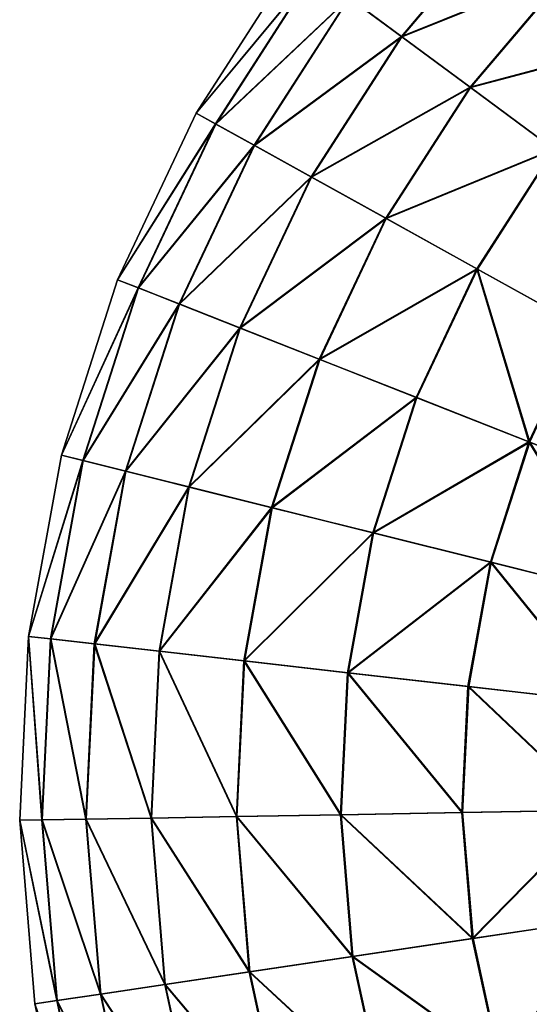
# Model space of a CAD drawing. Header units: millimetres. Extents: x 64 to 3333, y 103 to 3347.
# Tile 16 of 256: x 487 to 504, y 656 to 690. Entities that reach past the tile are written whole.
import ezdxf

# ---------------------------------------------------------------- set-up
doc = ezdxf.new("R2010")
doc.units = ezdxf.units.MM
doc.header["$LTSCALE"] = 25.4
doc.layers.get('0').update_dxf_attribs({"true_color": 0xff5454})

# ---------------------------------------------------------------- blocks, each defined once
blk = doc.blocks.new('SPIDER-6785-9743.STL')
at = {"color": 7, "true_color": 0xffffff}
mesh = blk.add_polyface(dxfattribs=at)
corners = [(497.826, 690.252, 47.072), (503.276, 693.266, 41.47), (499.607, 688.934, 41.47), (501.682, 694.805, 47.072)]
mesh.append_faces([[corners[k] for k in face] for face in [(0, 1, 2), (1, 0, 3)]], dxfattribs={"vtx0": -1, "color": 7})
mesh = blk.add_polyface(dxfattribs=at)
corners = [(503.288, 693.254, 82.32), (497.836, 690.245, 76.72), (499.621, 688.924, 82.32), (501.691, 694.797, 76.72)]
mesh.append_faces([[corners[k] for k in face] for face in [(0, 1, 2), (1, 0, 3)]], dxfattribs={"vtx0": -1, "color": 7})
mesh = blk.add_polyface(dxfattribs=at)
corners = [(499.607, 688.934, 41.47), (505.362, 691.25, 36.191), (501.939, 687.208, 36.191), (503.276, 693.266, 41.47)]
mesh.append_faces([[corners[k] for k in face] for face in [(0, 1, 2), (1, 0, 3)]], dxfattribs={"vtx0": -1, "color": 7})
mesh = blk.add_polyface(dxfattribs=at)
corners = [(505.378, 691.236, 87.597), (499.621, 688.924, 82.32), (501.956, 687.195, 87.597), (503.288, 693.254, 82.32)]
mesh.append_faces([[corners[k] for k in face] for face in [(0, 1, 2), (1, 0, 3)]], dxfattribs={"vtx0": -1, "color": 7})
mesh = blk.add_polyface(dxfattribs=at)
corners = [(496.021, 691.589, 64.909), (492.631, 686.325, 58.885), (492.633, 686.324, 64.909), (496.019, 691.59, 58.885)]
mesh.append_faces([[corners[k] for k in face] for face in [(0, 1, 2), (1, 0, 3)]], dxfattribs={"vtx0": -1, "color": 7})
mesh = blk.add_polyface(dxfattribs=at)
corners = [(492.631, 686.325, 58.885), (496.624, 691.142, 52.908), (493.289, 685.96, 52.908), (496.019, 691.59, 58.885)]
mesh.append_faces([[corners[k] for k in face] for face in [(0, 1, 2), (1, 0, 3)]], dxfattribs={"vtx0": -1, "color": 7})
mesh = blk.add_polyface(dxfattribs=at)
corners = [(496.63, 691.138, 70.885), (492.633, 686.324, 64.909), (493.296, 685.956, 70.885), (496.021, 691.589, 64.909)]
mesh.append_faces([[corners[k] for k in face] for face in [(0, 1, 2), (1, 0, 3)]], dxfattribs={"vtx0": -1, "color": 7})
mesh = blk.add_polyface(dxfattribs=at)
corners = [(501.939, 687.208, 36.191), (507.908, 688.791, 31.316), (504.784, 685.102, 31.316), (505.362, 691.25, 36.191)]
mesh.append_faces([[corners[k] for k in face] for face in [(0, 1, 2), (1, 0, 3)]], dxfattribs={"vtx0": -1, "color": 7})
mesh = blk.add_polyface(dxfattribs=at)
corners = [(507.926, 688.773, 92.469), (501.956, 687.195, 87.597), (504.804, 685.087, 92.469), (505.378, 691.236, 87.597)]
mesh.append_faces([[corners[k] for k in face] for face in [(0, 1, 2), (1, 0, 3)]], dxfattribs={"vtx0": -1, "color": 7})
mesh = blk.add_polyface(dxfattribs=at)
corners = [(493.289, 685.96, 52.908), (497.826, 690.252, 47.072), (494.597, 685.234, 47.072), (496.624, 691.142, 52.908)]
mesh.append_faces([[corners[k] for k in face] for face in [(0, 1, 2), (1, 0, 3)]], dxfattribs={"vtx0": -1, "color": 7})
mesh = blk.add_polyface(dxfattribs=at)
corners = [(497.836, 690.245, 76.72), (493.296, 685.956, 70.885), (494.608, 685.228, 76.72), (496.63, 691.138, 70.885)]
mesh.append_faces([[corners[k] for k in face] for face in [(0, 1, 2), (1, 0, 3)]], dxfattribs={"vtx0": -1, "color": 7})
mesh = blk.add_polyface(dxfattribs=at)
corners = [(494.597, 685.234, 47.072), (499.607, 688.934, 41.47), (496.535, 684.16, 41.47), (497.826, 690.252, 47.072)]
mesh.append_faces([[corners[k] for k in face] for face in [(0, 1, 2), (1, 0, 3)]], dxfattribs={"vtx0": -1, "color": 7})
mesh = blk.add_polyface(dxfattribs=at)
corners = [(499.621, 688.924, 82.32), (494.608, 685.228, 76.72), (496.55, 684.151, 82.32), (497.836, 690.245, 76.72)]
mesh.append_faces([[corners[k] for k in face] for face in [(0, 1, 2), (1, 0, 3)]], dxfattribs={"vtx0": -1, "color": 7})
mesh = blk.add_polyface(dxfattribs=at)
corners = [(496.535, 684.16, 41.47), (501.939, 687.208, 36.191), (499.072, 682.753, 36.191), (499.607, 688.934, 41.47)]
mesh.append_faces([[corners[k] for k in face] for face in [(0, 1, 2), (1, 0, 3)]], dxfattribs={"vtx0": -1, "color": 7})
mesh = blk.add_polyface(dxfattribs=at)
corners = [(501.956, 687.195, 87.597), (496.55, 684.151, 82.32), (499.091, 682.743, 87.597), (499.621, 688.924, 82.32)]
mesh.append_faces([[corners[k] for k in face] for face in [(0, 1, 2), (1, 0, 3)]], dxfattribs={"vtx0": -1, "color": 7})
mesh = blk.add_polyface(dxfattribs=at)
corners = [(499.072, 682.753, 36.191), (504.784, 685.102, 31.316), (502.168, 681.036, 31.316), (501.939, 687.208, 36.191)]
mesh.append_faces([[corners[k] for k in face] for face in [(0, 1, 2), (1, 0, 3)]], dxfattribs={"vtx0": -1, "color": 7})
mesh = blk.add_polyface(dxfattribs=at)
corners = [(504.804, 685.087, 92.469), (499.091, 682.743, 87.597), (502.19, 681.024, 92.469), (501.956, 687.195, 87.597)]
mesh.append_faces([[corners[k] for k in face] for face in [(0, 1, 2), (1, 0, 3)]], dxfattribs={"vtx0": -1, "color": 7})
mesh = blk.add_polyface(dxfattribs=at)
corners = [(492.633, 686.324, 64.909), (489.959, 680.663, 58.885), (489.961, 680.662, 64.909), (492.631, 686.325, 58.885)]
mesh.append_faces([[corners[k] for k in face] for face in [(0, 1, 2), (1, 0, 3)]], dxfattribs={"vtx0": -1, "color": 7})
mesh = blk.add_polyface(dxfattribs=at)
corners = [(489.959, 680.663, 58.885), (493.289, 685.96, 52.908), (490.659, 680.387, 52.908), (492.631, 686.325, 58.885)]
mesh.append_faces([[corners[k] for k in face] for face in [(0, 1, 2), (1, 0, 3)]], dxfattribs={"vtx0": -1, "color": 7})
mesh = blk.add_polyface(dxfattribs=at)
corners = [(493.296, 685.956, 70.885), (489.961, 680.662, 64.909), (490.666, 680.384, 70.885), (492.633, 686.324, 64.909)]
mesh.append_faces([[corners[k] for k in face] for face in [(0, 1, 2), (1, 0, 3)]], dxfattribs={"vtx0": -1, "color": 7})
mesh = blk.add_polyface(dxfattribs=at)
corners = [(490.659, 680.387, 52.908), (494.597, 685.234, 47.072), (492.051, 679.838, 47.072), (493.289, 685.96, 52.908)]
mesh.append_faces([[corners[k] for k in face] for face in [(0, 1, 2), (1, 0, 3)]], dxfattribs={"vtx0": -1, "color": 7})
mesh = blk.add_polyface(dxfattribs=at)
corners = [(494.608, 685.228, 76.72), (490.666, 680.384, 70.885), (492.063, 679.833, 76.72), (493.296, 685.956, 70.885)]
mesh.append_faces([[corners[k] for k in face] for face in [(0, 1, 2), (1, 0, 3)]], dxfattribs={"vtx0": -1, "color": 7})
mesh = blk.add_polyface(dxfattribs=at)
corners = [(492.051, 679.838, 47.072), (496.535, 684.16, 41.47), (494.113, 679.026, 41.47), (494.597, 685.234, 47.072)]
mesh.append_faces([[corners[k] for k in face] for face in [(0, 1, 2), (1, 0, 3)]], dxfattribs={"vtx0": -1, "color": 7})
mesh = blk.add_polyface(dxfattribs=at)
corners = [(496.55, 684.151, 82.32), (492.063, 679.833, 76.72), (494.129, 679.019, 82.32), (494.608, 685.228, 76.72)]
mesh.append_faces([[corners[k] for k in face] for face in [(0, 1, 2), (1, 0, 3)]], dxfattribs={"vtx0": -1, "color": 7})
mesh = blk.add_polyface(dxfattribs=at)
corners = [(504.784, 685.102, 31.316), (505.773, 679.037, 26.924), (502.168, 681.036, 31.316), (508.098, 682.649, 26.924)]
mesh.append_faces([[corners[k] for k in face] for face in [(0, 1, 2), (1, 0, 3)]], dxfattribs={"vtx0": -1, "color": 7})
mesh = blk.add_polyface(dxfattribs=at)
corners = [(505.799, 679.023, 96.858), (504.804, 685.087, 92.469), (502.19, 681.024, 92.469), (508.121, 682.631, 96.858)]
mesh.append_faces([[corners[k] for k in face] for face in [(0, 1, 2), (1, 0, 3)]], dxfattribs={"vtx0": -1, "color": 7})
mesh = blk.add_polyface(dxfattribs=at)
corners = [(494.113, 679.026, 41.47), (499.072, 682.753, 36.191), (496.811, 677.962, 36.191), (496.535, 684.16, 41.47)]
mesh.append_faces([[corners[k] for k in face] for face in [(0, 1, 2), (1, 0, 3)]], dxfattribs={"vtx0": -1, "color": 7})
mesh = blk.add_polyface(dxfattribs=at)
corners = [(499.091, 682.743, 87.597), (494.129, 679.019, 82.32), (496.831, 677.954, 87.597), (496.55, 684.151, 82.32)]
mesh.append_faces([[corners[k] for k in face] for face in [(0, 1, 2), (1, 0, 3)]], dxfattribs={"vtx0": -1, "color": 7})
mesh = blk.add_polyface(dxfattribs=at)
corners = [(496.811, 677.962, 36.191), (502.168, 681.036, 31.316), (500.105, 676.664, 31.316), (499.072, 682.753, 36.191)]
mesh.append_faces([[corners[k] for k in face] for face in [(0, 1, 2), (1, 0, 3)]], dxfattribs={"vtx0": -1, "color": 7})
mesh = blk.add_polyface(dxfattribs=at)
corners = [(502.19, 681.024, 92.469), (496.831, 677.954, 87.597), (500.128, 676.655, 92.469), (499.091, 682.743, 87.597)]
mesh.append_faces([[corners[k] for k in face] for face in [(0, 1, 2), (1, 0, 3)]], dxfattribs={"vtx0": -1, "color": 7})
mesh = blk.add_polyface(dxfattribs=at)
corners = [(502.168, 681.036, 31.316), (503.94, 675.152, 26.924), (500.105, 676.664, 31.316), (505.773, 679.037, 26.924)]
mesh.append_faces([[corners[k] for k in face] for face in [(0, 1, 2), (1, 0, 3)]], dxfattribs={"vtx0": -1, "color": 7})
mesh = blk.add_polyface(dxfattribs=at)
corners = [(503.967, 675.142, 96.858), (502.19, 681.024, 92.469), (500.128, 676.655, 92.469), (505.799, 679.023, 96.858)]
mesh.append_faces([[corners[k] for k in face] for face in [(0, 1, 2), (1, 0, 3)]], dxfattribs={"vtx0": -1, "color": 7})
mesh = blk.add_polyface(dxfattribs=at)
corners = [(489.961, 680.662, 64.909), (488.049, 674.7, 58.885), (488.052, 674.699, 64.909), (489.959, 680.663, 58.885)]
mesh.append_faces([[corners[k] for k in face] for face in [(0, 1, 2), (1, 0, 3)]], dxfattribs={"vtx0": -1, "color": 7})
mesh = blk.add_polyface(dxfattribs=at)
corners = [(488.049, 674.7, 58.885), (490.659, 680.387, 52.908), (488.779, 674.518, 52.908), (489.959, 680.663, 58.885)]
mesh.append_faces([[corners[k] for k in face] for face in [(0, 1, 2), (1, 0, 3)]], dxfattribs={"vtx0": -1, "color": 7})
mesh = blk.add_polyface(dxfattribs=at)
corners = [(490.666, 680.384, 70.885), (488.052, 674.699, 64.909), (488.787, 674.516, 70.885), (489.961, 680.662, 64.909)]
mesh.append_faces([[corners[k] for k in face] for face in [(0, 1, 2), (1, 0, 3)]], dxfattribs={"vtx0": -1, "color": 7})
mesh = blk.add_polyface(dxfattribs=at)
corners = [(488.779, 674.518, 52.908), (492.051, 679.838, 47.072), (490.231, 674.156, 47.072), (490.659, 680.387, 52.908)]
mesh.append_faces([[corners[k] for k in face] for face in [(0, 1, 2), (1, 0, 3)]], dxfattribs={"vtx0": -1, "color": 7})
mesh = blk.add_polyface(dxfattribs=at)
corners = [(492.063, 679.833, 76.72), (488.787, 674.516, 70.885), (490.243, 674.153, 76.72), (490.666, 680.384, 70.885)]
mesh.append_faces([[corners[k] for k in face] for face in [(0, 1, 2), (1, 0, 3)]], dxfattribs={"vtx0": -1, "color": 7})
mesh = blk.add_polyface(dxfattribs=at)
corners = [(490.231, 674.156, 47.072), (494.113, 679.026, 41.47), (492.381, 673.619, 41.47), (492.051, 679.838, 47.072)]
mesh.append_faces([[corners[k] for k in face] for face in [(0, 1, 2), (1, 0, 3)]], dxfattribs={"vtx0": -1, "color": 7})
mesh = blk.add_polyface(dxfattribs=at)
corners = [(494.129, 679.019, 82.32), (490.243, 674.153, 76.72), (492.398, 673.615, 82.32), (492.063, 679.833, 76.72)]
mesh.append_faces([[corners[k] for k in face] for face in [(0, 1, 2), (1, 0, 3)]], dxfattribs={"vtx0": -1, "color": 7})
mesh = blk.add_polyface(dxfattribs=at)
corners = [(492.381, 673.619, 41.47), (496.811, 677.962, 36.191), (495.195, 672.917, 36.191), (494.113, 679.026, 41.47)]
mesh.append_faces([[corners[k] for k in face] for face in [(0, 1, 2), (1, 0, 3)]], dxfattribs={"vtx0": -1, "color": 7})
mesh = blk.add_polyface(dxfattribs=at)
corners = [(496.831, 677.954, 87.597), (492.398, 673.615, 82.32), (495.216, 672.912, 87.597), (494.129, 679.019, 82.32)]
mesh.append_faces([[corners[k] for k in face] for face in [(0, 1, 2), (1, 0, 3)]], dxfattribs={"vtx0": -1, "color": 7})
mesh = blk.add_polyface(dxfattribs=at)
corners = [(505.773, 679.037, 26.924), (508.258, 673.451, 23.083), (503.94, 675.152, 26.924), (509.832, 676.786, 23.083)]
mesh.append_faces([[corners[k] for k in face] for face in [(0, 1, 2), (1, 0, 3)]], dxfattribs={"vtx0": -1, "color": 7})
mesh = blk.add_polyface(dxfattribs=at)
corners = [(495.195, 672.917, 36.191), (500.105, 676.664, 31.316), (498.63, 672.06, 31.316), (496.811, 677.962, 36.191)]
mesh.append_faces([[corners[k] for k in face] for face in [(0, 1, 2), (1, 0, 3)]], dxfattribs={"vtx0": -1, "color": 7})
mesh = blk.add_polyface(dxfattribs=at)
corners = [(500.128, 676.655, 92.469), (495.216, 672.912, 87.597), (498.655, 672.054, 92.469), (496.831, 677.954, 87.597)]
mesh.append_faces([[corners[k] for k in face] for face in [(0, 1, 2), (1, 0, 3)]], dxfattribs={"vtx0": -1, "color": 7})
mesh = blk.add_polyface(dxfattribs=at)
corners = [(498.63, 672.06, 31.316), (503.94, 675.152, 26.924), (502.63, 671.062, 26.924), (500.105, 676.664, 31.316)]
mesh.append_faces([[corners[k] for k in face] for face in [(0, 1, 2), (1, 0, 3)]], dxfattribs={"vtx0": -1, "color": 7})
mesh = blk.add_polyface(dxfattribs=at)
corners = [(503.967, 675.142, 96.858), (498.655, 672.054, 92.469), (502.658, 671.055, 96.858), (500.128, 676.655, 92.469)]
mesh.append_faces([[corners[k] for k in face] for face in [(0, 1, 2), (1, 0, 3)]], dxfattribs={"vtx0": -1, "color": 7})
mesh = blk.add_polyface(dxfattribs=at)
corners = [(503.94, 675.152, 26.924), (507.133, 669.938, 23.083), (502.63, 671.062, 26.924), (508.258, 673.451, 23.083)]
mesh.append_faces([[corners[k] for k in face] for face in [(0, 1, 2), (1, 0, 3)]], dxfattribs={"vtx0": -1, "color": 7})
mesh = blk.add_polyface(dxfattribs=at)
corners = [(507.164, 669.93, 100.694), (503.967, 675.142, 96.858), (502.658, 671.055, 96.858), (508.288, 673.439, 100.694)]
mesh.append_faces([[corners[k] for k in face] for face in [(0, 1, 2), (1, 0, 3)]], dxfattribs={"vtx0": -1, "color": 7})
mesh = blk.add_polyface(dxfattribs=at)
corners = [(488.052, 674.699, 64.909), (486.934, 668.539, 58.885), (486.936, 668.539, 64.909), (488.049, 674.7, 58.885)]
mesh.append_faces([[corners[k] for k in face] for face in [(0, 1, 2), (1, 0, 3)]], dxfattribs={"vtx0": -1, "color": 7})
mesh = blk.add_polyface(dxfattribs=at)
corners = [(486.934, 668.539, 58.885), (488.779, 674.518, 52.908), (487.682, 668.454, 52.908), (488.049, 674.7, 58.885)]
mesh.append_faces([[corners[k] for k in face] for face in [(0, 1, 2), (1, 0, 3)]], dxfattribs={"vtx0": -1, "color": 7})
mesh = blk.add_polyface(dxfattribs=at)
corners = [(488.787, 674.516, 70.885), (486.936, 668.539, 64.909), (487.689, 668.453, 70.885), (488.052, 674.699, 64.909)]
mesh.append_faces([[corners[k] for k in face] for face in [(0, 1, 2), (1, 0, 3)]], dxfattribs={"vtx0": -1, "color": 7})
mesh = blk.add_polyface(dxfattribs=at)
corners = [(487.682, 668.454, 52.908), (490.231, 674.156, 47.072), (489.168, 668.284, 47.072), (488.779, 674.518, 52.908)]
mesh.append_faces([[corners[k] for k in face] for face in [(0, 1, 2), (1, 0, 3)]], dxfattribs={"vtx0": -1, "color": 7})
mesh = blk.add_polyface(dxfattribs=at)
corners = [(490.243, 674.153, 76.72), (487.689, 668.453, 70.885), (489.181, 668.283, 76.72), (488.787, 674.516, 70.885)]
mesh.append_faces([[corners[k] for k in face] for face in [(0, 1, 2), (1, 0, 3)]], dxfattribs={"vtx0": -1, "color": 7})
mesh = blk.add_polyface(dxfattribs=at)
corners = [(489.168, 668.284, 47.072), (492.381, 673.619, 41.47), (491.37, 668.033, 41.47), (490.231, 674.156, 47.072)]
mesh.append_faces([[corners[k] for k in face] for face in [(0, 1, 2), (1, 0, 3)]], dxfattribs={"vtx0": -1, "color": 7})
mesh = blk.add_polyface(dxfattribs=at)
corners = [(492.398, 673.615, 82.32), (489.181, 668.283, 76.72), (491.387, 668.031, 82.32), (490.243, 674.153, 76.72)]
mesh.append_faces([[corners[k] for k in face] for face in [(0, 1, 2), (1, 0, 3)]], dxfattribs={"vtx0": -1, "color": 7})
mesh = blk.add_polyface(dxfattribs=at)
corners = [(491.37, 668.033, 41.47), (495.195, 672.917, 36.191), (494.252, 667.704, 36.191), (492.381, 673.619, 41.47)]
mesh.append_faces([[corners[k] for k in face] for face in [(0, 1, 2), (1, 0, 3)]], dxfattribs={"vtx0": -1, "color": 7})
mesh = blk.add_polyface(dxfattribs=at)
corners = [(495.216, 672.912, 87.597), (491.387, 668.031, 82.32), (494.273, 667.702, 87.597), (492.398, 673.615, 82.32)]
mesh.append_faces([[corners[k] for k in face] for face in [(0, 1, 2), (1, 0, 3)]], dxfattribs={"vtx0": -1, "color": 7})
mesh = blk.add_polyface(dxfattribs=at)
corners = [(494.252, 667.704, 36.191), (498.63, 672.06, 31.316), (497.769, 667.303, 31.316), (495.195, 672.917, 36.191)]
mesh.append_faces([[corners[k] for k in face] for face in [(0, 1, 2), (1, 0, 3)]], dxfattribs={"vtx0": -1, "color": 7})
mesh = blk.add_polyface(dxfattribs=at)
corners = [(498.655, 672.054, 92.469), (494.273, 667.702, 87.597), (497.794, 667.3, 92.469), (495.216, 672.912, 87.597)]
mesh.append_faces([[corners[k] for k in face] for face in [(0, 1, 2), (1, 0, 3)]], dxfattribs={"vtx0": -1, "color": 7})
mesh = blk.add_polyface(dxfattribs=at)
corners = [(497.769, 667.303, 31.316), (502.63, 671.062, 26.924), (501.865, 666.835, 26.924), (498.63, 672.06, 31.316)]
mesh.append_faces([[corners[k] for k in face] for face in [(0, 1, 2), (1, 0, 3)]], dxfattribs={"vtx0": -1, "color": 7})
mesh = blk.add_polyface(dxfattribs=at)
corners = [(502.658, 671.055, 96.858), (497.794, 667.3, 92.469), (501.894, 666.832, 96.858), (498.655, 672.054, 92.469)]
mesh.append_faces([[corners[k] for k in face] for face in [(0, 1, 2), (1, 0, 3)]], dxfattribs={"vtx0": -1, "color": 7})
mesh = blk.add_polyface(dxfattribs=at)
corners = [(502.63, 671.062, 26.924), (506.476, 666.309, 23.083), (501.865, 666.835, 26.924), (507.133, 669.938, 23.083)]
mesh.append_faces([[corners[k] for k in face] for face in [(0, 1, 2), (1, 0, 3)]], dxfattribs={"vtx0": -1, "color": 7})
mesh = blk.add_polyface(dxfattribs=at)
corners = [(506.508, 666.305, 100.694), (502.658, 671.055, 96.858), (501.894, 666.832, 96.858), (507.164, 669.93, 100.694)]
mesh.append_faces([[corners[k] for k in face] for face in [(0, 1, 2), (1, 0, 3)]], dxfattribs={"vtx0": -1, "color": 7})
mesh = blk.add_polyface(dxfattribs=at)
corners = [(486.635, 662.286, 64.909), (486.934, 668.539, 58.885), (486.632, 662.285, 58.885), (486.936, 668.539, 64.909)]
mesh.append_faces([[corners[k] for k in face] for face in [(0, 1, 2), (1, 0, 3)]], dxfattribs={"vtx0": -1, "color": 7})
mesh = blk.add_polyface(dxfattribs=at)
corners = [(486.934, 668.539, 58.885), (487.385, 662.298, 52.908), (486.632, 662.285, 58.885), (487.682, 668.454, 52.908)]
mesh.append_faces([[corners[k] for k in face] for face in [(0, 1, 2), (1, 0, 3)]], dxfattribs={"vtx0": -1, "color": 7})
mesh = blk.add_polyface(dxfattribs=at)
corners = [(487.392, 662.299, 70.885), (486.936, 668.539, 64.909), (486.635, 662.286, 64.909), (487.689, 668.453, 70.885)]
mesh.append_faces([[corners[k] for k in face] for face in [(0, 1, 2), (1, 0, 3)]], dxfattribs={"vtx0": -1, "color": 7})
mesh = blk.add_polyface(dxfattribs=at)
corners = [(487.682, 668.454, 52.908), (488.881, 662.324, 47.072), (487.385, 662.298, 52.908), (489.168, 668.284, 47.072)]
mesh.append_faces([[corners[k] for k in face] for face in [(0, 1, 2), (1, 0, 3)]], dxfattribs={"vtx0": -1, "color": 7})
mesh = blk.add_polyface(dxfattribs=at)
corners = [(488.893, 662.325, 76.72), (487.689, 668.453, 70.885), (487.392, 662.299, 70.885), (489.181, 668.283, 76.72)]
mesh.append_faces([[corners[k] for k in face] for face in [(0, 1, 2), (1, 0, 3)]], dxfattribs={"vtx0": -1, "color": 7})
mesh = blk.add_polyface(dxfattribs=at)
corners = [(489.168, 668.284, 47.072), (491.096, 662.363, 41.47), (488.881, 662.324, 47.072), (491.37, 668.033, 41.47)]
mesh.append_faces([[corners[k] for k in face] for face in [(0, 1, 2), (1, 0, 3)]], dxfattribs={"vtx0": -1, "color": 7})
mesh = blk.add_polyface(dxfattribs=at)
corners = [(491.113, 662.363, 82.32), (489.181, 668.283, 76.72), (488.893, 662.325, 76.72), (491.387, 668.031, 82.32)]
mesh.append_faces([[corners[k] for k in face] for face in [(0, 1, 2), (1, 0, 3)]], dxfattribs={"vtx0": -1, "color": 7})
mesh = blk.add_polyface(dxfattribs=at)
corners = [(491.37, 668.033, 41.47), (493.997, 662.413, 36.191), (491.096, 662.363, 41.47), (494.252, 667.704, 36.191)]
mesh.append_faces([[corners[k] for k in face] for face in [(0, 1, 2), (1, 0, 3)]], dxfattribs={"vtx0": -1, "color": 7})
mesh = blk.add_polyface(dxfattribs=at)
corners = [(494.018, 662.413, 87.597), (491.387, 668.031, 82.32), (491.113, 662.363, 82.32), (494.273, 667.702, 87.597)]
mesh.append_faces([[corners[k] for k in face] for face in [(0, 1, 2), (1, 0, 3)]], dxfattribs={"vtx0": -1, "color": 7})
mesh = blk.add_polyface(dxfattribs=at)
corners = [(494.252, 667.704, 36.191), (497.536, 662.474, 31.316), (493.997, 662.413, 36.191), (497.769, 667.303, 31.316)]
mesh.append_faces([[corners[k] for k in face] for face in [(0, 1, 2), (1, 0, 3)]], dxfattribs={"vtx0": -1, "color": 7})
mesh = blk.add_polyface(dxfattribs=at)
corners = [(497.561, 662.474, 92.469), (494.273, 667.702, 87.597), (494.018, 662.413, 87.597), (497.794, 667.3, 92.469)]
mesh.append_faces([[corners[k] for k in face] for face in [(0, 1, 2), (1, 0, 3)]], dxfattribs={"vtx0": -1, "color": 7})
mesh = blk.add_polyface(dxfattribs=at)
corners = [(497.769, 667.303, 31.316), (501.658, 662.545, 26.924), (497.536, 662.474, 31.316), (501.865, 666.835, 26.924)]
mesh.append_faces([[corners[k] for k in face] for face in [(0, 1, 2), (1, 0, 3)]], dxfattribs={"vtx0": -1, "color": 7})
mesh = blk.add_polyface(dxfattribs=at)
corners = [(501.687, 662.546, 96.858), (497.794, 667.3, 92.469), (497.561, 662.474, 92.469), (501.894, 666.832, 96.858)]
mesh.append_faces([[corners[k] for k in face] for face in [(0, 1, 2), (1, 0, 3)]], dxfattribs={"vtx0": -1, "color": 7})
mesh = blk.add_polyface(dxfattribs=at)
corners = [(501.865, 666.835, 26.924), (506.299, 662.625, 23.083), (501.658, 662.545, 26.924), (506.476, 666.309, 23.083)]
mesh.append_faces([[corners[k] for k in face] for face in [(0, 1, 2), (1, 0, 3)]], dxfattribs={"vtx0": -1, "color": 7})
mesh = blk.add_polyface(dxfattribs=at)
corners = [(506.331, 662.626, 100.694), (501.894, 666.832, 96.858), (501.687, 662.546, 96.858), (506.508, 666.305, 100.694)]
mesh.append_faces([[corners[k] for k in face] for face in [(0, 1, 2), (1, 0, 3)]], dxfattribs={"vtx0": -1, "color": 7})
mesh = blk.add_polyface(dxfattribs=at)
corners = [(491.096, 662.363, 41.47), (494.434, 657.133, 36.191), (491.566, 656.705, 41.47), (493.997, 662.413, 36.191)]
mesh.append_faces([[corners[k] for k in face] for face in [(0, 1, 2), (1, 0, 3)]], dxfattribs={"vtx0": -1, "color": 7})
mesh = blk.add_polyface(dxfattribs=at)
corners = [(494.456, 657.136, 87.597), (491.113, 662.363, 82.32), (491.582, 656.708, 82.32), (494.018, 662.413, 87.597)]
mesh.append_faces([[corners[k] for k in face] for face in [(0, 1, 2), (1, 0, 3)]], dxfattribs={"vtx0": -1, "color": 7})
mesh = blk.add_polyface(dxfattribs=at)
corners = [(493.997, 662.413, 36.191), (497.935, 657.656, 31.316), (494.434, 657.133, 36.191), (497.536, 662.474, 31.316)]
mesh.append_faces([[corners[k] for k in face] for face in [(0, 1, 2), (1, 0, 3)]], dxfattribs={"vtx0": -1, "color": 7})
mesh = blk.add_polyface(dxfattribs=at)
corners = [(497.961, 657.66, 92.469), (494.018, 662.413, 87.597), (494.456, 657.136, 87.597), (497.561, 662.474, 92.469)]
mesh.append_faces([[corners[k] for k in face] for face in [(0, 1, 2), (1, 0, 3)]], dxfattribs={"vtx0": -1, "color": 7})
mesh = blk.add_polyface(dxfattribs=at)
corners = [(497.536, 662.474, 31.316), (502.013, 658.264, 26.924), (497.935, 657.656, 31.316), (501.658, 662.545, 26.924)]
mesh.append_faces([[corners[k] for k in face] for face in [(0, 1, 2), (1, 0, 3)]], dxfattribs={"vtx0": -1, "color": 7})
mesh = blk.add_polyface(dxfattribs=at)
corners = [(502.042, 658.269, 96.858), (497.561, 662.474, 92.469), (497.961, 657.66, 92.469), (501.687, 662.546, 96.858)]
mesh.append_faces([[corners[k] for k in face] for face in [(0, 1, 2), (1, 0, 3)]], dxfattribs={"vtx0": -1, "color": 7})
mesh = blk.add_polyface(dxfattribs=at)
corners = [(506.299, 662.625, 23.083), (502.013, 658.264, 26.924), (501.658, 662.545, 26.924), (506.603, 658.95, 23.083)]
mesh.append_faces([[corners[k] for k in face] for face in [(0, 1, 2), (1, 0, 3)]], dxfattribs={"vtx0": -1, "color": 7})
mesh = blk.add_polyface(dxfattribs=at)
corners = [(502.042, 658.269, 96.858), (506.331, 662.626, 100.694), (501.687, 662.546, 96.858), (506.635, 658.954, 100.694)]
mesh.append_faces([[corners[k] for k in face] for face in [(0, 1, 2), (1, 0, 3)]], dxfattribs={"vtx0": -1, "color": 7})
mesh = blk.add_polyface(dxfattribs=at)
corners = [(486.632, 662.285, 58.885), (487.894, 656.157, 52.908), (487.15, 656.046, 58.885), (487.385, 662.298, 52.908)]
mesh.append_faces([[corners[k] for k in face] for face in [(0, 1, 2), (1, 0, 3)]], dxfattribs={"vtx0": -1, "color": 7})
mesh = blk.add_polyface(dxfattribs=at)
corners = [(487.152, 656.046, 64.909), (486.632, 662.285, 58.885), (487.15, 656.046, 58.885), (486.635, 662.286, 64.909)]
mesh.append_faces([[corners[k] for k in face] for face in [(0, 1, 2), (1, 0, 3)]], dxfattribs={"vtx0": -1, "color": 7})
mesh = blk.add_polyface(dxfattribs=at)
corners = [(487.902, 656.158, 70.885), (486.635, 662.286, 64.909), (487.152, 656.046, 64.909), (487.392, 662.299, 70.885)]
mesh.append_faces([[corners[k] for k in face] for face in [(0, 1, 2), (1, 0, 3)]], dxfattribs={"vtx0": -1, "color": 7})
mesh = blk.add_polyface(dxfattribs=at)
corners = [(487.385, 662.298, 52.908), (489.374, 656.378, 47.072), (487.894, 656.157, 52.908), (488.881, 662.324, 47.072)]
mesh.append_faces([[corners[k] for k in face] for face in [(0, 1, 2), (1, 0, 3)]], dxfattribs={"vtx0": -1, "color": 7})
mesh = blk.add_polyface(dxfattribs=at)
corners = [(489.386, 656.38, 76.72), (487.392, 662.299, 70.885), (487.902, 656.158, 70.885), (488.893, 662.325, 76.72)]
mesh.append_faces([[corners[k] for k in face] for face in [(0, 1, 2), (1, 0, 3)]], dxfattribs={"vtx0": -1, "color": 7})
mesh = blk.add_polyface(dxfattribs=at)
corners = [(488.881, 662.324, 47.072), (491.566, 656.705, 41.47), (489.374, 656.378, 47.072), (491.096, 662.363, 41.47)]
mesh.append_faces([[corners[k] for k in face] for face in [(0, 1, 2), (1, 0, 3)]], dxfattribs={"vtx0": -1, "color": 7})
mesh = blk.add_polyface(dxfattribs=at)
corners = [(491.582, 656.708, 82.32), (488.893, 662.325, 76.72), (489.386, 656.38, 76.72), (491.113, 662.363, 82.32)]
mesh.append_faces([[corners[k] for k in face] for face in [(0, 1, 2), (1, 0, 3)]], dxfattribs={"vtx0": -1, "color": 7})
mesh = blk.add_polyface(dxfattribs=at)
corners = [(506.603, 658.95, 23.083), (502.924, 654.067, 26.924), (502.013, 658.264, 26.924), (507.385, 655.345, 23.083)]
mesh.append_faces([[corners[k] for k in face] for face in [(0, 1, 2), (1, 0, 3)]], dxfattribs={"vtx0": -1, "color": 7})
mesh = blk.add_polyface(dxfattribs=at)
corners = [(502.952, 654.075, 96.858), (506.635, 658.954, 100.694), (502.042, 658.269, 96.858), (507.416, 655.354, 100.694)]
mesh.append_faces([[corners[k] for k in face] for face in [(0, 1, 2), (1, 0, 3)]], dxfattribs={"vtx0": -1, "color": 7})
mesh = blk.add_polyface(dxfattribs=at)
corners = [(497.935, 657.656, 31.316), (502.924, 654.067, 26.924), (498.96, 652.931, 31.316), (502.013, 658.264, 26.924)]
mesh.append_faces([[corners[k] for k in face] for face in [(0, 1, 2), (1, 0, 3)]], dxfattribs={"vtx0": -1, "color": 7})
mesh = blk.add_polyface(dxfattribs=at)
corners = [(502.952, 654.075, 96.858), (497.961, 657.66, 92.469), (498.985, 652.938, 92.469), (502.042, 658.269, 96.858)]
mesh.append_faces([[corners[k] for k in face] for face in [(0, 1, 2), (1, 0, 3)]], dxfattribs={"vtx0": -1, "color": 7})
mesh = blk.add_polyface(dxfattribs=at)
corners = [(494.434, 657.133, 36.191), (498.96, 652.931, 31.316), (495.557, 651.956, 36.191), (497.935, 657.656, 31.316)]
mesh.append_faces([[corners[k] for k in face] for face in [(0, 1, 2), (1, 0, 3)]], dxfattribs={"vtx0": -1, "color": 7})
mesh = blk.add_polyface(dxfattribs=at)
corners = [(498.985, 652.938, 92.469), (494.456, 657.136, 87.597), (495.578, 651.962, 87.597), (497.961, 657.66, 92.469)]
mesh.append_faces([[corners[k] for k in face] for face in [(0, 1, 2), (1, 0, 3)]], dxfattribs={"vtx0": -1, "color": 7})
mesh = blk.add_polyface(dxfattribs=at)
corners = [(491.566, 656.705, 41.47), (495.557, 651.956, 36.191), (492.769, 651.157, 41.47), (494.434, 657.133, 36.191)]
mesh.append_faces([[corners[k] for k in face] for face in [(0, 1, 2), (1, 0, 3)]], dxfattribs={"vtx0": -1, "color": 7})
mesh = blk.add_polyface(dxfattribs=at)
corners = [(495.578, 651.962, 87.597), (491.582, 656.708, 82.32), (492.785, 651.162, 82.32), (494.456, 657.136, 87.597)]
mesh.append_faces([[corners[k] for k in face] for face in [(0, 1, 2), (1, 0, 3)]], dxfattribs={"vtx0": -1, "color": 7})
mesh = blk.add_polyface(dxfattribs=at)
corners = [(489.374, 656.378, 47.072), (492.769, 651.157, 41.47), (490.639, 650.547, 47.072), (491.566, 656.705, 41.47)]
mesh.append_faces([[corners[k] for k in face] for face in [(0, 1, 2), (1, 0, 3)]], dxfattribs={"vtx0": -1, "color": 7})
mesh = blk.add_polyface(dxfattribs=at)
corners = [(492.785, 651.162, 82.32), (489.386, 656.38, 76.72), (490.651, 650.55, 76.72), (491.582, 656.708, 82.32)]
mesh.append_faces([[corners[k] for k in face] for face in [(0, 1, 2), (1, 0, 3)]], dxfattribs={"vtx0": -1, "color": 7})
mesh = blk.add_polyface(dxfattribs=at)
corners = [(487.15, 656.046, 58.885), (489.201, 650.135, 52.908), (488.477, 649.927, 58.885), (487.894, 656.157, 52.908)]
mesh.append_faces([[corners[k] for k in face] for face in [(0, 1, 2), (1, 0, 3)]], dxfattribs={"vtx0": -1, "color": 7})
mesh = blk.add_polyface(dxfattribs=at)
corners = [(489.208, 650.137, 70.885), (487.152, 656.046, 64.909), (488.479, 649.928, 64.909), (487.902, 656.158, 70.885)]
mesh.append_faces([[corners[k] for k in face] for face in [(0, 1, 2), (1, 0, 3)]], dxfattribs={"vtx0": -1, "color": 7})
mesh = blk.add_polyface(dxfattribs=at)
corners = [(487.894, 656.157, 52.908), (490.639, 650.547, 47.072), (489.201, 650.135, 52.908), (489.374, 656.378, 47.072)]
mesh.append_faces([[corners[k] for k in face] for face in [(0, 1, 2), (1, 0, 3)]], dxfattribs={"vtx0": -1, "color": 7})
mesh = blk.add_polyface(dxfattribs=at)
corners = [(490.651, 650.55, 76.72), (487.902, 656.158, 70.885), (489.208, 650.137, 70.885), (489.386, 656.38, 76.72)]
mesh.append_faces([[corners[k] for k in face] for face in [(0, 1, 2), (1, 0, 3)]], dxfattribs={"vtx0": -1, "color": 7})
mesh = blk.add_polyface(dxfattribs=at)
corners = [(488.479, 649.928, 64.909), (487.15, 656.046, 58.885), (488.477, 649.927, 58.885), (487.152, 656.046, 64.909)]
mesh.append_faces([[corners[k] for k in face] for face in [(0, 1, 2), (1, 0, 3)]], dxfattribs={"vtx0": -1, "color": 7})

msp = doc.modelspace()

# ---------------------------------------------------------------- block references
at = {"color": 250, "true_color": 0x262626}
msp.add_blockref('SPIDER-6785-9743.STL', (0, 0), dxfattribs=at)

doc.saveas('drawing.dxf')
